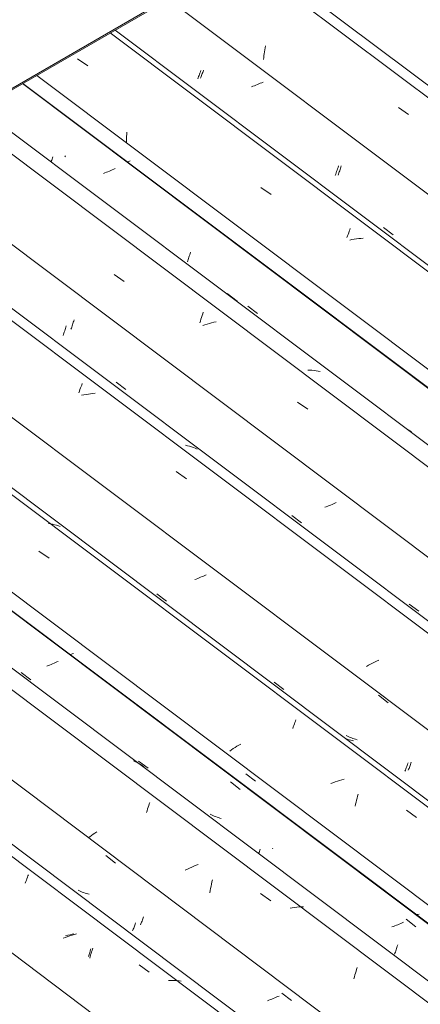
# Model space of a CAD drawing. Header units: metres. Extents: x 6.5 to 21.8, y 0.6 to 11.2.
# Tile 65 of 107: x 11.675 to 12.059, y 7.129 to 8.071. Entities that reach past the tile are written whole.
import ezdxf

# ---------------------------------------------------------------- set-up
doc = ezdxf.new("R2010")
doc.units = ezdxf.units.M
doc.layers.add('A-GLAZ-CWMG', color=7, linetype='Continuous', lineweight=5)
doc.layers.add('A-ROOF-OTLN', color=7, linetype='Continuous', lineweight=5)

# ---------------------------------------------------------------- blocks, each defined once
blk = doc.blocks.new('FP_262-ISO_02')
at = {"layer": 'A-GLAZ-CWMG'}
blk.add_line((12.53827, 6.62874), (11.12375, 7.69042), dxfattribs=at)
at = {"layer": 'A-GLAZ-CWMG', "color": 9, "true_color": 0xc0c0c0}
for p, q in [((11.68081, 7.24653), (11.68134, 7.24794)), ((11.68134, 7.24794), (11.68186, 7.2493)), ((11.68186, 7.2493), (11.68238, 7.25062)), ((11.68238, 7.25062), (11.68288, 7.25189)), ((11.68288, 7.25189), (11.68337, 7.2531)), ((11.68028, 7.24508), (11.68081, 7.24653)), ((11.71877, 7.19308), (11.71677, 7.19232)), ((11.72099, 7.19388), (11.71887, 7.19312)), ((11.72311, 7.19461), (11.72099, 7.19388)), ((11.72525, 7.1953), (11.72311, 7.19461)), ((11.72739, 7.19595), (11.72525, 7.1953)), ((11.72954, 7.19656), (11.72739, 7.19595)), ((11.74252, 7.18031), (11.74305, 7.18213)), ((11.74102, 7.17467), (11.74151, 7.17659)), ((11.74151, 7.17659), (11.74201, 7.17847)), ((11.74201, 7.17847), (11.74252, 7.18031)), ((11.78931, 7.16675), (11.799, 7.15989)), ((11.81951, 7.1519), (11.81741, 7.15187)), ((11.82159, 7.15189), (11.81951, 7.1519)), ((11.82366, 7.15182), (11.82159, 7.15189)), ((11.82571, 7.15169), (11.82366, 7.15182)), ((11.82774, 7.15152), (11.82571, 7.15169)), ((11.82975, 7.15128), (11.82774, 7.15152))]:
    blk.add_line(p, q, dxfattribs=at)
blk = doc.blocks.new('FP_263-ISO_02')
at = {"layer": 'A-GLAZ-CWMG', "color": 9, "true_color": 0xc0c0c0}
for p, q in [((11.73231, 7.23759), (11.73105, 7.2382)), ((11.73359, 7.23702), (11.73231, 7.23759)), ((11.73489, 7.23649), (11.73359, 7.23702)), ((11.73621, 7.23599), (11.73489, 7.23649)), ((11.73755, 7.23552), (11.73621, 7.23599)), ((11.7389, 7.23509), (11.73755, 7.23552)), ((11.74027, 7.23469), (11.7389, 7.23509)), ((11.74165, 7.23433), (11.74027, 7.23469)), ((11.79217, 7.20878), (11.79254, 7.20976)), ((11.79254, 7.20976), (11.79291, 7.21077)), ((11.79291, 7.21077), (11.79329, 7.21181)), ((11.79329, 7.21181), (11.79366, 7.21289)), ((11.79074, 7.20518), (11.79109, 7.20603)), ((11.79109, 7.20603), (11.79144, 7.20691)), ((11.79144, 7.20691), (11.7918, 7.20783)), ((11.7918, 7.20783), (11.79217, 7.20878))]:
    blk.add_line(p, q, dxfattribs=at)
blk = doc.blocks.new('FP_264-ISO_02')
at = {"layer": 'A-GLAZ-CWMG'}
blk.add_line((12.65084, 6.69187), (11.23491, 7.7546), dxfattribs=at)
blk = doc.blocks.new('FP_265-ISO_02')
at = {"layer": 'A-GLAZ-CWMG', "color": 9, "true_color": 0xc0c0c0}
for p, q in [((11.70508, 7.45433), (11.70367, 7.45378)), ((11.70647, 7.4549), (11.70508, 7.45433)), ((11.70785, 7.45548), (11.70647, 7.4549)), ((11.70921, 7.45607), (11.70785, 7.45548)), ((11.71056, 7.45667), (11.70921, 7.45607)), ((11.71189, 7.45728), (11.71056, 7.45667)), ((11.70224, 7.45323), (11.70081, 7.45271)), ((11.70367, 7.45378), (11.70224, 7.45323)), ((11.87686, 7.34202), (11.88612, 7.33479)), ((11.9042, 7.27443), (11.90457, 7.27545)), ((11.90457, 7.27545), (11.90495, 7.27649)), ((11.90495, 7.27649), (11.90533, 7.27757)), ((11.90383, 7.27345), (11.9042, 7.27443)), ((12.04523, 7.21047), (12.05449, 7.20324)), ((12.03296, 7.20365), (12.03151, 7.20314)), ((12.03439, 7.20418), (12.03296, 7.20365)), ((12.03581, 7.20472), (12.03439, 7.20418)), ((12.03722, 7.20528), (12.03581, 7.20472)), ((12.03861, 7.20585), (12.03722, 7.20528)), ((12.03999, 7.20643), (12.03861, 7.20585)), ((12.04135, 7.20703), (12.03999, 7.20643)), ((12.04269, 7.20763), (12.04135, 7.20703)), ((12.03517, 7.18015), (12.03554, 7.18125)), ((12.03554, 7.18125), (12.03592, 7.18238)), ((12.03592, 7.18238), (12.0363, 7.18355)), ((12.0363, 7.18355), (12.03667, 7.18473)), ((12.03667, 7.18473), (12.03704, 7.18595)), ((12.03404, 7.17701), (12.03441, 7.17802)), ((12.03441, 7.17802), (12.03479, 7.17907)), ((12.03479, 7.17907), (12.03517, 7.18015))]:
    blk.add_line(p, q, dxfattribs=at)
blk = doc.blocks.new('Rectangular Mullion - Telha Fibrocimento - Ondulada-1909027-ISO_02')
at = {"layer": 'A-GLAZ-CWMG'}
for p, q in [((12.71098, 6.722), (11.2916, 7.78733)), ((12.71319, 6.72073), (11.29212, 7.78732))]:
    blk.add_line(p, q, dxfattribs=at)
for name in ['FP_264-ISO_02', 'FP_265-ISO_02', 'FP_262-ISO_02', 'FP_263-ISO_02']:
    blk.add_blockref(name, (0, 0), dxfattribs=at)
blk = doc.blocks.new('FP_276-ISO_02')
at = {"layer": 'A-GLAZ-CWMG'}
blk.add_line((12.53032, 6.62299), (11.11492, 7.68532), dxfattribs=at)
at = {"layer": 'A-GLAZ-CWMG', "color": 9, "true_color": 0xc0c0c0}
for p, q in [((11.72107, 7.19509), (11.71892, 7.19453)), ((11.72323, 7.19561), (11.72107, 7.19509)), ((11.72539, 7.19608), (11.72323, 7.19561)), ((11.72675, 7.19635), (11.72539, 7.19608)), ((11.74436, 7.18058), (11.74483, 7.18194)), ((11.74483, 7.18194), (11.74511, 7.18274)), ((11.74203, 7.17328), (11.74249, 7.1748)), ((11.74249, 7.1748), (11.74295, 7.17629)), ((11.74295, 7.17629), (11.74342, 7.17775)), ((11.74342, 7.17775), (11.74389, 7.17918)), ((11.74389, 7.17918), (11.74436, 7.18058))]:
    blk.add_line(p, q, dxfattribs=at)
blk = doc.blocks.new('FP_277-ISO_02')
at = {"layer": 'A-GLAZ-CWMG', "color": 9, "true_color": 0xc0c0c0}
for p, q in [((11.75759, 7.27148), (11.76685, 7.26424)), ((11.78311, 7.19924), (11.78345, 7.2001)), ((11.78345, 7.2001), (11.78381, 7.20099)), ((11.78381, 7.20099), (11.78417, 7.20191)), ((11.78417, 7.20191), (11.78454, 7.20287)), ((11.78454, 7.20287), (11.78491, 7.20385)), ((11.78491, 7.20385), (11.78529, 7.20487)), ((11.78529, 7.20487), (11.78566, 7.20592)), ((11.78566, 7.20592), (11.78604, 7.20699)), ((11.91507, 7.13357), (11.91364, 7.13304)), ((11.91649, 7.13411), (11.91507, 7.13357)), ((11.9179, 7.13467), (11.91649, 7.13411)), ((11.91929, 7.13524), (11.9179, 7.13467)), ((11.92067, 7.13582), (11.91929, 7.13524)), ((11.92203, 7.13641), (11.92067, 7.13582)), ((11.92337, 7.13701), (11.92203, 7.13641)), ((11.92592, 7.13985), (11.93517, 7.13262)), ((11.91364, 7.13304), (11.91219, 7.13253))]:
    blk.add_line(p, q, dxfattribs=at)
blk = doc.blocks.new('FP_278-ISO_02')
at = {"layer": 'A-GLAZ-CWMG'}
blk.add_line((12.66432, 6.70264), (11.25105, 7.76338), dxfattribs=at)
at = {"layer": 'A-GLAZ-CWMG', "color": 9, "true_color": 0xc0c0c0}
for p, q in [((11.78585, 7.36121), (11.78412, 7.36201)), ((11.78754, 7.36036), (11.78585, 7.36121)), ((11.78921, 7.35946), (11.78754, 7.36036)), ((11.79084, 7.3585), (11.78921, 7.35946)), ((11.79243, 7.35749), (11.79084, 7.3585)), ((11.79399, 7.35643), (11.79243, 7.35749)), ((11.79908, 7.32081), (11.79962, 7.32232)), ((11.79641, 7.31265), (11.79694, 7.31436)), ((11.79694, 7.31436), (11.79747, 7.31603)), ((11.79747, 7.31603), (11.79801, 7.31767)), ((11.79801, 7.31767), (11.79855, 7.31926)), ((11.79855, 7.31926), (11.79908, 7.32081)), ((11.74872, 7.2941), (11.74702, 7.29295)), ((11.74213, 7.28948), (11.74058, 7.28832)), ((11.74372, 7.29063), (11.74213, 7.28948)), ((11.74535, 7.29179), (11.74372, 7.29063)), ((11.74702, 7.29295), (11.74535, 7.29179)), ((11.83563, 7.25855), (11.83362, 7.25759)), ((11.83766, 7.25948), (11.83563, 7.25855)), ((11.83971, 7.26039), (11.83766, 7.25948)), ((11.84177, 7.26126), (11.83971, 7.26039)), ((11.84385, 7.26211), (11.84177, 7.26126)), ((11.84595, 7.26293), (11.84385, 7.26211)), ((11.85915, 7.24616), (11.8596, 7.24815)), ((11.85714, 7.23583), (11.85751, 7.23794)), ((11.85751, 7.23794), (11.85789, 7.24003)), ((11.85789, 7.24003), (11.85829, 7.2421)), ((11.85829, 7.2421), (11.85871, 7.24414)), ((11.85871, 7.24414), (11.85915, 7.24616)), ((11.90568, 7.235), (11.91539, 7.22822)), ((11.93608, 7.22149), (11.93393, 7.22116)), ((11.93823, 7.22179), (11.93608, 7.22149)), ((11.94036, 7.22203), (11.93823, 7.22179)), ((11.94249, 7.22222), (11.94036, 7.22203)), ((11.94461, 7.22237), (11.94249, 7.22222)), ((11.94672, 7.22246), (11.94461, 7.22237)), ((11.99718, 7.16077), (11.99771, 7.1625)), ((11.99771, 7.1625), (11.99825, 7.1642)), ((11.99513, 7.1535), (11.99563, 7.15537)), ((11.99563, 7.15537), (11.99614, 7.1572)), ((11.99614, 7.1572), (11.99666, 7.15901)), ((11.99666, 7.15901), (11.99718, 7.16077))]:
    blk.add_line(p, q, dxfattribs=at)
blk = doc.blocks.new('FP_279-ISO_02')
at = {"layer": 'A-GLAZ-CWMG', "color": 9, "true_color": 0xc0c0c0}
for p, q in [((11.7252, 7.46433), (11.72385, 7.46374)), ((11.72653, 7.46494), (11.7252, 7.46433)), ((11.6764, 7.44669), (11.68566, 7.43969)), ((11.78878, 7.3619), (11.79805, 7.35491)), ((11.89155, 7.34977), (11.90081, 7.34254)), ((11.85879, 7.31032), (11.85754, 7.31093)), ((11.86006, 7.30974), (11.85879, 7.31032)), ((11.86135, 7.30919), (11.86006, 7.30974)), ((11.86266, 7.30868), (11.86135, 7.30919)), ((11.86399, 7.3082), (11.86266, 7.30868)), ((11.86534, 7.30776), (11.86399, 7.3082)), ((11.86671, 7.30735), (11.86534, 7.30776)), ((11.86809, 7.30698), (11.86671, 7.30735)), ((11.91716, 7.27777), (11.9175, 7.27861)), ((12.05611, 7.21487), (12.0553, 7.21451)), ((12.05745, 7.21547), (12.05611, 7.21487))]:
    blk.add_line(p, q, dxfattribs=at)
blk = doc.blocks.new('FP_280-ISO_02')
at = {"layer": 'A-GLAZ-CWMG'}
blk.add_line((12.79488, 6.77704), (11.38047, 7.83863), dxfattribs=at)
at = {"layer": 'A-GLAZ-CWMG', "color": 9, "true_color": 0xc0c0c0}
for p, q in [((11.70447, 7.58893), (11.70252, 7.5893)), ((11.7064, 7.5885), (11.70447, 7.58893)), ((11.70831, 7.58802), (11.7064, 7.5885)), ((11.71018, 7.58748), (11.70831, 7.58802)), ((11.71203, 7.58688), (11.71018, 7.58748)), ((11.71385, 7.58622), (11.71203, 7.58688)), ((11.69338, 7.56275), (11.70306, 7.55597)), ((11.93752, 7.39604), (11.93805, 7.39741)), ((11.93805, 7.39741), (11.93857, 7.39874)), ((11.93857, 7.39874), (11.93907, 7.40002)), ((11.93907, 7.40002), (11.93957, 7.40124)), ((11.93646, 7.39316), (11.93699, 7.39462)), ((11.93699, 7.39462), (11.93752, 7.39604)), ((11.87787, 7.37262), (11.87619, 7.37149)), ((11.87958, 7.37375), (11.87787, 7.37262)), ((11.88133, 7.37487), (11.87958, 7.37375)), ((11.88311, 7.37598), (11.88133, 7.37487)), ((11.88492, 7.37708), (11.88311, 7.37598)), ((11.88676, 7.37817), (11.88492, 7.37708)), ((11.97499, 7.34109), (11.97289, 7.34029)), ((11.97711, 7.34186), (11.97499, 7.34109)), ((11.97923, 7.34259), (11.97711, 7.34186)), ((11.98136, 7.34329), (11.97923, 7.34259)), ((11.98351, 7.34394), (11.98136, 7.34329)), ((11.98565, 7.34456), (11.98351, 7.34394)), ((11.99664, 7.32067), (11.99712, 7.32262)), ((11.99712, 7.32262), (11.99761, 7.32454)), ((11.99761, 7.32454), (11.99811, 7.32643)), ((11.99811, 7.32643), (11.99862, 7.32828)), ((11.99862, 7.32828), (11.99915, 7.3301)), ((11.99617, 7.31869), (11.99664, 7.32067)), ((12.0454, 7.31479), (12.05507, 7.30793))]:
    blk.add_line(p, q, dxfattribs=at)
blk = doc.blocks.new('FP_281-ISO_02')
at = {"layer": 'A-GLAZ-CWMG', "color": 9, "true_color": 0xc0c0c0}
for p, q in [((11.80638, 7.52205), (11.81565, 7.51505)), ((11.91878, 7.43725), (11.92806, 7.43026)), ((11.98881, 7.38566), (11.98756, 7.38628)), ((11.99008, 7.38508), (11.98881, 7.38566)), ((11.99137, 7.38454), (11.99008, 7.38508)), ((11.99268, 7.38403), (11.99137, 7.38454)), ((11.99401, 7.38355), (11.99268, 7.38403)), ((11.99536, 7.38311), (11.99401, 7.38355)), ((11.99672, 7.3827), (11.99536, 7.38311)), ((11.9981, 7.38233), (11.99672, 7.3827)), ((12.04934, 7.35868), (12.04971, 7.35971)), ((12.04971, 7.35971), (12.05009, 7.36078)), ((12.04719, 7.35312), (12.04753, 7.35397)), ((12.04753, 7.35397), (12.04788, 7.35485)), ((12.04788, 7.35485), (12.04824, 7.35576)), ((12.04824, 7.35576), (12.0486, 7.3567)), ((12.0486, 7.3567), (12.04897, 7.35767)), ((12.04897, 7.35767), (12.04934, 7.35868))]:
    blk.add_line(p, q, dxfattribs=at)
blk = doc.blocks.new('FP_282-ISO_02')
at = {"layer": 'A-GLAZ-CWMG'}
blk.add_line((12.92434, 6.85164), (11.50982, 7.91332), dxfattribs=at)
at = {"layer": 'A-GLAZ-CWMG', "color": 9, "true_color": 0xc0c0c0}
for p, q in [((11.73273, 7.71749), (11.73327, 7.71896)), ((11.73327, 7.71896), (11.73381, 7.72039)), ((11.73381, 7.72039), (11.73434, 7.72177)), ((11.73434, 7.72177), (11.73486, 7.72311)), ((11.73164, 7.7144), (11.73219, 7.71597)), ((11.73219, 7.71597), (11.73273, 7.71749)), ((11.73646, 7.71244), (11.7343, 7.712)), ((11.73861, 7.71282), (11.73646, 7.71244)), ((11.74077, 7.71316), (11.73861, 7.71282)), ((11.74291, 7.71345), (11.74077, 7.71316)), ((11.74506, 7.71369), (11.74291, 7.71345)), ((11.74719, 7.71388), (11.74506, 7.71369)), ((11.83578, 7.66364), (11.83386, 7.66409)), ((11.83768, 7.66313), (11.83578, 7.66364)), ((11.83954, 7.66256), (11.83768, 7.66313)), ((11.84138, 7.66193), (11.83954, 7.66256)), ((11.84318, 7.66125), (11.84138, 7.66193)), ((11.84495, 7.66051), (11.84318, 7.66125)), ((11.82497, 7.63892), (11.83464, 7.63211))]:
    blk.add_line(p, q, dxfattribs=at)
blk = doc.blocks.new('FP_283-ISO_02')
at = {"layer": 'A-GLAZ-CWMG', "color": 9, "true_color": 0xc0c0c0}
for p, q in [((11.7267, 7.78298), (11.72707, 7.78421)), ((11.72409, 7.77508), (11.72446, 7.77612)), ((11.72446, 7.77612), (11.72484, 7.77719)), ((11.72484, 7.77719), (11.72521, 7.77829)), ((11.72521, 7.77829), (11.72559, 7.77942)), ((11.72559, 7.77942), (11.72596, 7.78058)), ((11.72596, 7.78058), (11.72633, 7.78177)), ((11.72633, 7.78177), (11.7267, 7.78298)), ((11.76723, 7.72446), (11.77649, 7.71744)), ((11.93568, 7.59697), (11.94495, 7.58996)), ((12.0481, 7.51216), (12.05737, 7.50517))]:
    blk.add_line(p, q, dxfattribs=at)
blk = doc.blocks.new('FP_284-ISO_02')
at = {"layer": 'A-GLAZ-CWMG'}
blk.add_line((13.03691, 6.91476), (11.62098, 7.9775), dxfattribs=at)
blk = doc.blocks.new('FP_285-ISO_02')
at = {"layer": 'A-GLAZ-CWMG', "color": 9, "true_color": 0xc0c0c0}
for p, q in [((11.70499, 7.93533), (11.70524, 7.93598)), ((11.70524, 7.93598), (11.70561, 7.93699)), ((11.70561, 7.93699), (11.70598, 7.93802)), ((11.70598, 7.93802), (11.70636, 7.93909)), ((11.70636, 7.93909), (11.70673, 7.94018)), ((11.7581, 7.92537), (11.75667, 7.92483)), ((11.75951, 7.92593), (11.7581, 7.92537)), ((11.7609, 7.9265), (11.75951, 7.92593)), ((11.76228, 7.92708), (11.7609, 7.9265)), ((11.76365, 7.92767), (11.76228, 7.92708)), ((11.765, 7.92827), (11.76365, 7.92767)), ((11.76633, 7.92888), (11.765, 7.92827)), ((11.75667, 7.92483), (11.75524, 7.92431)), ((11.83559, 7.83965), (11.83596, 7.84069)), ((11.83596, 7.84069), (11.83634, 7.84176)), ((11.83634, 7.84176), (11.83671, 7.84286)), ((11.83671, 7.84286), (11.83709, 7.84399)), ((11.83709, 7.84399), (11.83746, 7.84515)), ((11.83746, 7.84515), (11.83784, 7.84633)), ((11.83784, 7.84633), (11.8382, 7.84754)), ((11.8382, 7.84754), (11.83857, 7.84877))]:
    blk.add_line(p, q, dxfattribs=at)
blk = doc.blocks.new('Rectangular Mullion - Telha Fibrocimento - Ondulada-V269-ISO_02')
at = {"layer": 'A-GLAZ-CWMG'}
for p, q in [((13.09705, 6.94489), (11.67766, 8.01022)), ((13.09926, 6.94363), (11.67796, 8.01039)), ((12.72553, 6.7293), (11.30532, 7.79525)), ((12.59104, 6.65024), (11.16976, 7.71698)), ((12.46526, 6.57931), (11.04525, 7.6451))]:
    blk.add_line(p, q, dxfattribs=at)
for name in ['FP_284-ISO_02', 'FP_285-ISO_02', 'FP_282-ISO_02', 'FP_283-ISO_02', 'FP_280-ISO_02', 'FP_281-ISO_02', 'FP_278-ISO_02', 'FP_279-ISO_02', 'FP_276-ISO_02', 'FP_277-ISO_02']:
    blk.add_blockref(name, (0, 0), dxfattribs=at)
blk = doc.blocks.new('FP_293-ISO_02')
at = {"layer": 'A-GLAZ-CWMG'}
blk.add_line((12.79201, 6.77259), (11.37549, 7.83576), dxfattribs=at)
blk = doc.blocks.new('FP_294-ISO_02')
at = {"layer": 'A-GLAZ-CWMG', "color": 9, "true_color": 0xc0c0c0}
for p, q in [((11.85101, 7.53894), (11.84965, 7.53835)), ((11.85236, 7.53954), (11.85101, 7.53894)), ((11.85369, 7.54016), (11.85236, 7.53954)), ((11.84404, 7.53608), (11.84261, 7.53555)), ((11.84547, 7.53663), (11.84404, 7.53608)), ((11.84688, 7.53719), (11.84547, 7.53663)), ((11.84827, 7.53776), (11.84688, 7.53719)), ((11.84965, 7.53835), (11.84827, 7.53776)), ((12.01862, 7.42481), (12.02789, 7.41757)), ((11.98794, 7.38309), (11.98688, 7.38348)), ((11.98929, 7.38263), (11.98794, 7.38309)), ((11.99065, 7.3822), (11.98929, 7.38263)), ((11.99202, 7.38181), (11.99065, 7.3822)), ((11.99341, 7.38146), (11.99202, 7.38181)), ((11.99482, 7.38113), (11.99341, 7.38146)), ((12.04656, 7.35892), (12.047, 7.36016)), ((12.04402, 7.35227), (12.04443, 7.35328)), ((12.04443, 7.35328), (12.04484, 7.35433)), ((12.04484, 7.35433), (12.04527, 7.35541)), ((12.04527, 7.35541), (12.04569, 7.35654)), ((12.04569, 7.35654), (12.04613, 7.35771)), ((12.04613, 7.35771), (12.04656, 7.35892))]:
    blk.add_line(p, q, dxfattribs=at)
blk = doc.blocks.new('FP_295-ISO_02')
at = {"layer": 'A-GLAZ-CWMG'}
blk.add_line((12.91639, 6.84588), (11.50099, 7.90822), dxfattribs=at)
at = {"layer": 'A-GLAZ-CWMG', "color": 9, "true_color": 0xc0c0c0}
for p, q in [((12.01096, 7.45461), (12.00905, 7.45356)), ((12.0129, 7.45563), (12.01096, 7.45461)), ((12.01487, 7.45663), (12.0129, 7.45563)), ((12.01686, 7.45761), (12.01487, 7.45663)), ((12.01887, 7.45856), (12.01686, 7.45761)), ((12.00905, 7.45356), (12.00717, 7.4525))]:
    blk.add_line(p, q, dxfattribs=at)
blk = doc.blocks.new('FP_296-ISO_02')
at = {"layer": 'A-GLAZ-CWMG', "color": 9, "true_color": 0xc0c0c0}
for p, q in [((11.71806, 7.77362), (11.71844, 7.77478)), ((11.71844, 7.77478), (11.71881, 7.77597)), ((11.71881, 7.77597), (11.71918, 7.77719)), ((11.71918, 7.77719), (11.71954, 7.77843)), ((11.71656, 7.76924), (11.71693, 7.77029)), ((11.71693, 7.77029), (11.71731, 7.77137)), ((11.71731, 7.77137), (11.71769, 7.77248)), ((11.71769, 7.77248), (11.71806, 7.77362)), ((11.96858, 7.60525), (11.96714, 7.60473)), ((11.97001, 7.60579), (11.96858, 7.60525)), ((11.97142, 7.60634), (11.97001, 7.60579)), ((11.97282, 7.6069), (11.97142, 7.60634)), ((11.97421, 7.60748), (11.97282, 7.6069)), ((11.97558, 7.60807), (11.97421, 7.60748)), ((11.97693, 7.60867), (11.97558, 7.60807)), ((11.97826, 7.60928), (11.97693, 7.60867))]:
    blk.add_line(p, q, dxfattribs=at)
blk = doc.blocks.new('FP_297-ISO_02')
at = {"layer": 'A-GLAZ-CWMG'}
blk.add_line((13.05039, 6.92554), (11.63711, 7.98628), dxfattribs=at)
at = {"layer": 'A-GLAZ-CWMG', "color": 9, "true_color": 0xc0c0c0}
for p, q in [((11.76531, 7.82751), (11.77498, 7.8208)), ((11.87367, 7.8093), (11.88322, 7.80214)), ((11.8481, 7.78299), (11.84863, 7.78476)), ((11.84863, 7.78476), (11.84917, 7.78649)), ((11.84917, 7.78649), (11.8497, 7.78819)), ((11.8497, 7.78819), (11.85024, 7.78984)), ((11.85024, 7.78984), (11.85079, 7.79146)), ((11.84758, 7.78118), (11.8481, 7.78299)), ((11.85239, 7.77943), (11.85025, 7.77874)), ((11.85453, 7.78007), (11.85239, 7.77943)), ((11.85668, 7.78068), (11.85453, 7.78007)), ((11.85883, 7.78125), (11.85668, 7.78068)), ((11.86098, 7.78177), (11.85883, 7.78125)), ((11.86314, 7.78225), (11.86098, 7.78177)), ((11.95289, 7.73603), (11.95083, 7.73613)), ((11.95493, 7.73589), (11.95289, 7.73603)), ((11.95696, 7.73569), (11.95493, 7.73589)), ((11.95896, 7.73543), (11.95696, 7.73569)), ((11.96094, 7.73513), (11.95896, 7.73543)), ((11.9629, 7.73477), (11.96094, 7.73513)), ((11.9412, 7.70528), (11.95088, 7.69854)), ((12.04855, 7.67791), (12.04695, 7.67891)), ((12.05011, 7.67685), (12.04855, 7.67791))]:
    blk.add_line(p, q, dxfattribs=at)
blk = doc.blocks.new('FP_298-ISO_02')
at = {"layer": 'A-GLAZ-CWMG', "color": 9, "true_color": 0xc0c0c0}
for p, q in [((11.71834, 7.9401), (11.71869, 7.94096)), ((11.77955, 7.9358), (11.7782, 7.9352)), ((11.78088, 7.93641), (11.77955, 7.9358)), ((11.8935, 7.7972), (11.90277, 7.79018))]:
    blk.add_line(p, q, dxfattribs=at)
blk = doc.blocks.new('FP_299-ISO_02')
at = {"layer": 'A-GLAZ-CWMG'}
blk.add_line((13.18094, 6.99994), (11.76653, 8.06153), dxfattribs=at)
at = {"layer": 'A-GLAZ-CWMG', "color": 9, "true_color": 0xc0c0c0}
for p, q in [((11.7305, 8.03395), (11.74015, 8.02719)), ((11.77748, 7.96177), (11.7776, 7.96383)), ((11.77727, 7.95348), (11.77728, 7.95555)), ((11.77728, 7.95555), (11.77731, 7.95763)), ((11.77731, 7.95763), (11.77738, 7.9597)), ((11.77738, 7.9597), (11.77748, 7.96177)), ((11.90603, 7.91093), (11.91569, 7.90415)), ((11.99009, 7.86743), (11.99062, 7.86885)), ((11.99062, 7.86885), (11.99115, 7.87022)), ((11.99115, 7.87022), (11.99167, 7.87155)), ((11.98846, 7.86291), (11.989, 7.86446)), ((11.989, 7.86446), (11.98955, 7.86597)), ((11.98955, 7.86597), (11.99009, 7.86743)), ((11.99327, 7.86093), (11.99111, 7.86051)), ((11.99542, 7.86131), (11.99327, 7.86093)), ((11.99758, 7.86163), (11.99542, 7.86131)), ((11.99972, 7.86191), (11.99758, 7.86163)), ((12.00186, 7.86213), (11.99972, 7.86191)), ((12.00399, 7.86231), (12.00186, 7.86213))]:
    blk.add_line(p, q, dxfattribs=at)
blk = doc.blocks.new('FP_300-ISO_02')
at = {"layer": 'A-GLAZ-CWMG', "color": 9, "true_color": 0xc0c0c0}
for p, q in [((11.84954, 8.01894), (11.8499, 8.01992)), ((11.8499, 8.01992), (11.85027, 8.02093)), ((11.85027, 8.02093), (11.85064, 8.02197)), ((11.85064, 8.02197), (11.85102, 8.02305)), ((11.84813, 8.01535), (11.84847, 8.0162)), ((11.84847, 8.0162), (11.84882, 8.01708)), ((11.84882, 8.01708), (11.84918, 8.018)), ((11.84918, 8.018), (11.84954, 8.01894)), ((11.98072, 7.92471), (11.98109, 7.92579)), ((11.98109, 7.92579), (11.98146, 7.92689)), ((11.98146, 7.92689), (11.98184, 7.92803)), ((11.98184, 7.92803), (11.98221, 7.92919)), ((11.98221, 7.92919), (11.98258, 7.93039)), ((11.98258, 7.93039), (11.98294, 7.9316)), ((11.97997, 7.92264), (11.98034, 7.92366)), ((11.98034, 7.92366), (11.98072, 7.92471)), ((12.02338, 7.87257), (12.03265, 7.86555))]:
    blk.add_line(p, q, dxfattribs=at)
blk = doc.blocks.new('FP_301-ISO_02')
at = {"layer": 'A-GLAZ-CWMG'}
blk.add_line((13.31041, 7.07453), (11.89588, 8.13621), dxfattribs=at)
at = {"layer": 'A-GLAZ-CWMG', "color": 9, "true_color": 0xc0c0c0}
blk.add_line((12.03781, 7.98738), (12.04746, 7.98058), dxfattribs=at)
blk = doc.blocks.new('Rectangular Mullion - Telha Fibrocimento - Ondulada-V289-ISO_02')
at = {"layer": 'A-GLAZ-CWMG'}
for p, q in [((13.11159, 6.9522), (11.69138, 8.01814)), ((12.9771, 6.87313), (11.55583, 7.93988)), ((12.85132, 6.8022), (11.43132, 7.86799))]:
    blk.add_line(p, q, dxfattribs=at)
for name in ['FP_301-ISO_02', 'FP_299-ISO_02', 'FP_300-ISO_02', 'FP_297-ISO_02', 'FP_298-ISO_02', 'FP_295-ISO_02', 'FP_296-ISO_02', 'FP_293-ISO_02', 'FP_294-ISO_02']:
    blk.add_blockref(name, (0, 0), dxfattribs=at)
blk = doc.blocks.new('FP_312-ISO_02')
at = {"layer": 'A-GLAZ-CWMG'}
blk.add_line((13.17807, 6.99548), (11.76156, 8.05866), dxfattribs=at)
blk = doc.blocks.new('FP_313-ISO_02')
at = {"layer": 'A-GLAZ-CWMG', "color": 9, "true_color": 0xc0c0c0}
for p, q in [((11.8472, 8.01917), (11.84764, 8.02037)), ((11.84764, 8.02037), (11.84807, 8.0216)), ((11.84807, 8.0216), (11.8485, 8.02287)), ((11.84552, 8.01479), (11.84593, 8.01582)), ((11.84593, 8.01582), (11.84635, 8.0169)), ((11.84635, 8.0169), (11.84678, 8.01801)), ((11.84678, 8.01801), (11.8472, 8.01917)), ((11.90405, 8.00991), (11.90267, 8.00933)), ((11.90542, 8.01051), (11.90405, 8.00991)), ((11.90677, 8.01111), (11.90542, 8.01051)), ((11.9081, 8.01173), (11.90677, 8.01111)), ((11.89844, 8.00765), (11.897, 8.00712)), ((11.89986, 8.0082), (11.89844, 8.00765)), ((11.90128, 8.00876), (11.89986, 8.0082)), ((11.90267, 8.00933), (11.90128, 8.00876)), ((11.97815, 7.9247), (11.97858, 7.92599)), ((11.97858, 7.92599), (11.97901, 7.92731)), ((11.97901, 7.92731), (11.97944, 7.92867)), ((11.97944, 7.92867), (11.97987, 7.93006)), ((11.97987, 7.93006), (11.98029, 7.93148)), ((11.97728, 7.92224), (11.97771, 7.92345)), ((11.97771, 7.92345), (11.97815, 7.9247))]:
    blk.add_line(p, q, dxfattribs=at)
blk = doc.blocks.new('FP_314-ISO_02')
at = {"layer": 'A-GLAZ-CWMG'}
blk.add_line((13.30245, 7.06878), (11.88705, 8.13111), dxfattribs=at)
at = {"layer": 'A-GLAZ-CWMG', "color": 9, "true_color": 0xc0c0c0}
for p, q in [((11.90898, 8.03698), (11.90921, 8.03886)), ((11.90921, 8.03886), (11.90945, 8.04073)), ((11.90945, 8.04073), (11.90972, 8.04259)), ((11.90972, 8.04259), (11.91, 8.04444)), ((11.91, 8.04444), (11.91031, 8.04627)), ((11.90859, 8.03319), (11.90878, 8.03509)), ((11.90878, 8.03509), (11.90898, 8.03698))]:
    blk.add_line(p, q, dxfattribs=at)
blk = doc.blocks.new('Rectangular Mullion - Telha Fibrocimento - Ondulada-V308-ISO_02')
at = {"layer": 'A-GLAZ-CWMG'}
blk.add_line((13.23739, 7.0251), (11.81739, 8.09089), dxfattribs=at)
for name in ['FP_314-ISO_02', 'FP_312-ISO_02', 'FP_313-ISO_02']:
    blk.add_blockref(name, (0, 0), dxfattribs=at)

msp = doc.modelspace()

# ---------------------------------------------------------------- linework, layer by layer
at = {"layer": 'A-ROOF-OTLN'}
for p, q in [((10.69516, 7.44434), (12.47475, 8.47179)), ((10.69635, 7.44366), (12.46511, 8.46485))]:
    msp.add_line(p, q, dxfattribs=at)

# ---------------------------------------------------------------- block references
at = {"layer": 'A-GLAZ-CWMG'}
for name in ['Rectangular Mullion - Telha Fibrocimento - Ondulada-V308-ISO_02', 'Rectangular Mullion - Telha Fibrocimento - Ondulada-V289-ISO_02', 'Rectangular Mullion - Telha Fibrocimento - Ondulada-V269-ISO_02', 'Rectangular Mullion - Telha Fibrocimento - Ondulada-1909027-ISO_02']:
    msp.add_blockref(name, (0, 0), dxfattribs=at)

doc.saveas('drawing.dxf')
